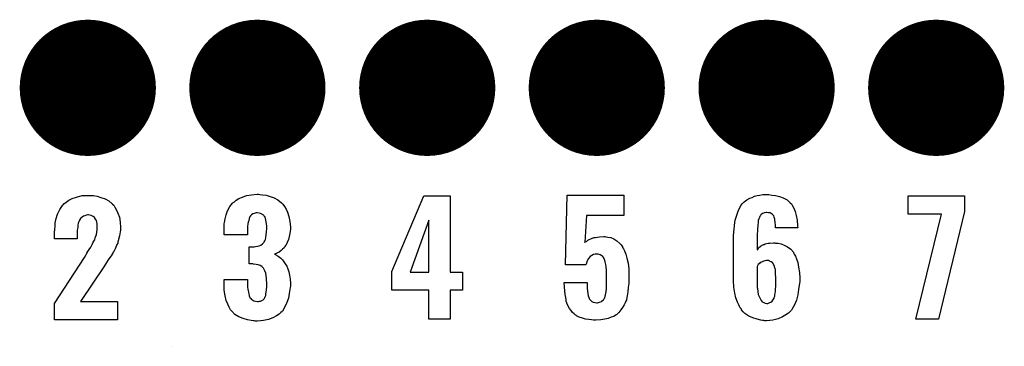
# Model space of a CAD drawing. Extents: x -0.07 to 0.95, y -0.15 to 1.54.
# Tile 16 of 21: x 0.28 to 0.62, y 0.82 to 0.94. Entities that reach past the tile are written whole.
import ezdxf

# ---------------------------------------------------------------- set-up
doc = ezdxf.new("R2010")
doc.units = 0
doc.layers.get('0').update_dxf_attribs({"linetype": 'CONTINUOUS'})
doc.layers.add('gto', color=2, linetype='CONTINUOUS')
doc.layers.add('gts', color=1, linetype='CONTINUOUS')

# ---------------------------------------------------------------- blocks, each defined once
blk = doc.blocks.new('D37')
at = {"const_width": 0.0237}
blk.add_lwpolyline([(-0.01185, 0, 1), (0.01185, 0, 1)], format="xyb", close=True, dxfattribs=at)

msp = doc.modelspace()

# ---------------------------------------------------------------- linework, layer by layer
at = {"layer": 'gto', "color": 2}
for points in [[(0.3034, 0.8759), (0.3044, 0.8759), (0.3056, 0.8757), (0.3069, 0.8753), (0.3084, 0.8748), (0.3097, 0.8741), (0.3109, 0.8731), (0.311, 0.8729), (0.3114, 0.8726), (0.3118, 0.8719), (0.3124, 0.8709), (0.3129, 0.8698), (0.3134, 0.8684), (0.3137, 0.8667), (0.3138, 0.8648), (0.3138, 0.8647), (0.3138, 0.8644), (0.3138, 0.8639), (0.3137, 0.8633), (0.3136, 0.8626), (0.3134, 0.8619), (0.313, 0.8602), (0.313, 0.8601), (0.3129, 0.8599), (0.3128, 0.8594), (0.3125, 0.8589), (0.312, 0.8576), (0.3113, 0.8563), (0.3112, 0.8562), (0.3111, 0.8559), (0.3109, 0.8556), (0.3105, 0.855), (0.3101, 0.8544), (0.3095, 0.8536), (0.3089, 0.8526), (0.3082, 0.8515), (0.2999, 0.8391), (0.3127, 0.8391), (0.3127, 0.8327), (0.2908, 0.8327), (0.2908, 0.8384), (0.3012, 0.8544), (0.3018, 0.8554), (0.3019, 0.8556), (0.3021, 0.8559), (0.3024, 0.8565), (0.3029, 0.8572), (0.3034, 0.858), (0.3039, 0.8589), (0.3043, 0.8597), (0.3047, 0.8604), (0.3048, 0.8605), (0.3049, 0.8608), (0.305, 0.8612), (0.3052, 0.8618), (0.3054, 0.8624), (0.3055, 0.8632), (0.3057, 0.864), (0.3057, 0.8649), (0.3057, 0.865), (0.3057, 0.8653), (0.3057, 0.8657), (0.3056, 0.8661), (0.3054, 0.8672), (0.3051, 0.8677), (0.3049, 0.8681), (0.3049, 0.8682), (0.3047, 0.8683), (0.3043, 0.8687), (0.3036, 0.869), (0.3031, 0.8691), (0.3026, 0.8692), (0.3023, 0.8692), (0.3019, 0.8691), (0.3014, 0.8689), (0.3009, 0.8688), (0.3004, 0.8684), (0.2999, 0.868), (0.2995, 0.8674), (0.2995, 0.8674), (0.2994, 0.8671), (0.2993, 0.8668), (0.2991, 0.8663), (0.2989, 0.8656), (0.2989, 0.8648), (0.2987, 0.8639), (0.2987, 0.8628), (0.2987, 0.8609), (0.2908, 0.8609), (0.2908, 0.8629), (0.2908, 0.863), (0.2908, 0.8632), (0.2908, 0.8635), (0.2909, 0.8639), (0.2909, 0.8644), (0.291, 0.865), (0.2911, 0.8664), (0.2914, 0.8679), (0.2919, 0.8695), (0.2927, 0.8711), (0.2936, 0.8725), (0.2938, 0.8727), (0.2941, 0.8731), (0.2949, 0.8736), (0.2958, 0.8743), (0.297, 0.8749), (0.2985, 0.8754), (0.3004, 0.8759), (0.3024, 0.876), (0.3029, 0.876), (0.3034, 0.8759)], [(0.3622, 0.8763), (0.3632, 0.8762), (0.3645, 0.8761), (0.3658, 0.8756), (0.3672, 0.8751), (0.3685, 0.8744), (0.3698, 0.8734), (0.37, 0.8732), (0.3703, 0.8729), (0.3708, 0.8721), (0.3714, 0.8712), (0.3719, 0.8701), (0.3724, 0.8686), (0.3727, 0.8669), (0.3729, 0.8649), (0.3729, 0.8647), (0.3729, 0.8643), (0.3728, 0.8636), (0.3727, 0.8627), (0.3725, 0.8617), (0.3722, 0.8607), (0.3718, 0.8596), (0.3713, 0.8586), (0.3712, 0.8586), (0.371, 0.8582), (0.3707, 0.8578), (0.3702, 0.8573), (0.3697, 0.8568), (0.369, 0.8563), (0.3682, 0.8559), (0.3674, 0.8556), (0.3675, 0.8556), (0.3676, 0.8555), (0.3679, 0.8553), (0.3682, 0.8551), (0.3686, 0.8548), (0.3691, 0.8545), (0.3696, 0.8541), (0.3701, 0.8536), (0.3706, 0.8529), (0.3711, 0.8522), (0.3716, 0.8514), (0.372, 0.8504), (0.3724, 0.8494), (0.3726, 0.8482), (0.3728, 0.8469), (0.3729, 0.8454), (0.3729, 0.8453), (0.3729, 0.8452), (0.3729, 0.8448), (0.3729, 0.8444), (0.3728, 0.8439), (0.3727, 0.8432), (0.3725, 0.8419), (0.3722, 0.8403), (0.3717, 0.8387), (0.371, 0.8372), (0.3701, 0.8357), (0.37, 0.8356), (0.3696, 0.8352), (0.369, 0.8347), (0.368, 0.8341), (0.3668, 0.8334), (0.3653, 0.8328), (0.3635, 0.8325), (0.3614, 0.8323), (0.3608, 0.8323), (0.3604, 0.8324), (0.3599, 0.8324), (0.3593, 0.8325), (0.358, 0.8327), (0.3565, 0.8332), (0.355, 0.8337), (0.3536, 0.8346), (0.3525, 0.8357), (0.3524, 0.8358), (0.352, 0.8362), (0.3516, 0.8371), (0.3511, 0.8381), (0.3506, 0.8394), (0.3502, 0.8411), (0.3499, 0.843), (0.3498, 0.8452), (0.3498, 0.8467), (0.358, 0.8467), (0.358, 0.8452), (0.358, 0.8451), (0.358, 0.8447), (0.358, 0.8441), (0.3581, 0.8434), (0.3584, 0.8418), (0.3585, 0.8411), (0.3588, 0.8405), (0.3588, 0.8404), (0.359, 0.8402), (0.3591, 0.8401), (0.3594, 0.8398), (0.3598, 0.8395), (0.3602, 0.8393), (0.3608, 0.8392), (0.3615, 0.8391), (0.3618, 0.8391), (0.3621, 0.8392), (0.3625, 0.8392), (0.363, 0.8394), (0.3634, 0.8397), (0.3638, 0.84), (0.364, 0.8405), (0.364, 0.8406), (0.3641, 0.8407), (0.3643, 0.8412), (0.3644, 0.8417), (0.3645, 0.8423), (0.3646, 0.8432), (0.3647, 0.8441), (0.3647, 0.8452), (0.3647, 0.8454), (0.3647, 0.8458), (0.3646, 0.8464), (0.3646, 0.8472), (0.3643, 0.8489), (0.364, 0.8497), (0.3637, 0.8504), (0.3636, 0.8505), (0.3635, 0.8507), (0.3633, 0.8509), (0.3629, 0.8512), (0.3624, 0.8516), (0.3617, 0.8518), (0.361, 0.852), (0.36, 0.8521), (0.36, 0.8521), (0.3598, 0.8522), (0.3585, 0.8522), (0.3585, 0.8581), (0.3603, 0.8581), (0.3608, 0.8582), (0.3614, 0.8583), (0.362, 0.8585), (0.3626, 0.8587), (0.3632, 0.8591), (0.3636, 0.8596), (0.3637, 0.8596), (0.3638, 0.8598), (0.364, 0.8602), (0.3642, 0.8607), (0.3644, 0.8614), (0.3645, 0.8623), (0.3646, 0.8633), (0.3647, 0.8645), (0.3647, 0.8646), (0.3647, 0.8649), (0.3647, 0.8654), (0.3646, 0.8661), (0.3644, 0.8674), (0.3642, 0.868), (0.364, 0.8686), (0.364, 0.8686), (0.3638, 0.8688), (0.3636, 0.869), (0.3634, 0.8692), (0.363, 0.8695), (0.3625, 0.8697), (0.362, 0.8698), (0.3613, 0.8699), (0.361, 0.8699), (0.3606, 0.8698), (0.3603, 0.8697), (0.3598, 0.8696), (0.3594, 0.8692), (0.359, 0.8689), (0.3587, 0.8684), (0.3587, 0.8683), (0.3586, 0.8681), (0.3585, 0.8678), (0.3584, 0.8673), (0.3582, 0.8667), (0.3581, 0.8661), (0.358, 0.8652), (0.358, 0.8642), (0.358, 0.8623), (0.3498, 0.8623), (0.3498, 0.8646), (0.3498, 0.8647), (0.3498, 0.8649), (0.3498, 0.8651), (0.3499, 0.8656), (0.3499, 0.8661), (0.35, 0.8666), (0.3502, 0.8678), (0.3505, 0.8692), (0.351, 0.8706), (0.3518, 0.8721), (0.3528, 0.8733), (0.353, 0.8735), (0.3534, 0.8738), (0.354, 0.8743), (0.355, 0.8749), (0.3562, 0.8754), (0.3576, 0.8759), (0.3594, 0.8762), (0.3613, 0.8764), (0.3618, 0.8764), (0.3622, 0.8763)], [(0.4285, 0.8493), (0.4328, 0.8493), (0.4328, 0.843), (0.4285, 0.843), (0.4285, 0.8329), (0.4211, 0.8329), (0.4211, 0.843), (0.4082, 0.843), (0.4082, 0.8495), (0.4193, 0.8758), (0.4285, 0.8758), (0.4285, 0.8493)], [(0.4889, 0.869), (0.4759, 0.869), (0.4754, 0.8597), (0.4756, 0.8598), (0.476, 0.8601), (0.4764, 0.8604), (0.4768, 0.8606), (0.4774, 0.8609), (0.4779, 0.8611), (0.478, 0.8611), (0.4783, 0.8612), (0.4786, 0.8613), (0.4791, 0.8614), (0.4797, 0.8615), (0.4804, 0.8616), (0.4819, 0.8617), (0.4823, 0.8617), (0.4826, 0.8616), (0.4834, 0.8615), (0.4844, 0.8613), (0.4854, 0.8609), (0.4865, 0.8602), (0.4875, 0.8593), (0.488, 0.8588), (0.4884, 0.8581), (0.4885, 0.8579), (0.4888, 0.8574), (0.4892, 0.8567), (0.4896, 0.8555), (0.4899, 0.8542), (0.4904, 0.8524), (0.4906, 0.8504), (0.4907, 0.8482), (0.4907, 0.8481), (0.4907, 0.8479), (0.4907, 0.8477), (0.4907, 0.8474), (0.4906, 0.8464), (0.4906, 0.8453), (0.4904, 0.8439), (0.4903, 0.8425), (0.4901, 0.8411), (0.4898, 0.8398), (0.4898, 0.8396), (0.4896, 0.8392), (0.4894, 0.8386), (0.489, 0.8379), (0.4885, 0.837), (0.4879, 0.8362), (0.4872, 0.8353), (0.4864, 0.8345), (0.4863, 0.8344), (0.4859, 0.8342), (0.4854, 0.8339), (0.4845, 0.8336), (0.4835, 0.8332), (0.4823, 0.8329), (0.4809, 0.8327), (0.4792, 0.8326), (0.4784, 0.8326), (0.4777, 0.8327), (0.4767, 0.8328), (0.4756, 0.8329), (0.4745, 0.8333), (0.4734, 0.8336), (0.4724, 0.8341), (0.4724, 0.8342), (0.472, 0.8344), (0.4716, 0.8348), (0.4711, 0.8353), (0.4706, 0.8359), (0.47, 0.8366), (0.4695, 0.8375), (0.4691, 0.8385), (0.4691, 0.8387), (0.4689, 0.839), (0.4689, 0.8397), (0.4687, 0.8405), (0.4685, 0.8415), (0.4684, 0.8428), (0.4683, 0.8441), (0.4682, 0.8457), (0.4761, 0.8457), (0.4761, 0.8455), (0.4761, 0.8451), (0.4761, 0.8444), (0.4762, 0.8436), (0.4764, 0.8419), (0.4765, 0.841), (0.4768, 0.8403), (0.4768, 0.8402), (0.4769, 0.84), (0.4771, 0.8398), (0.4774, 0.8394), (0.4778, 0.8391), (0.4783, 0.8389), (0.4789, 0.8387), (0.4795, 0.8386), (0.4798, 0.8386), (0.4801, 0.8387), (0.4804, 0.8388), (0.4812, 0.8391), (0.4815, 0.8394), (0.4819, 0.8397), (0.4819, 0.8398), (0.4819, 0.8399), (0.4821, 0.8401), (0.4823, 0.8404), (0.4825, 0.8414), (0.4828, 0.8425), (0.4828, 0.8426), (0.4828, 0.8429), (0.4829, 0.8433), (0.4829, 0.8439), (0.4829, 0.8446), (0.4829, 0.8455), (0.4829, 0.8466), (0.4829, 0.8479), (0.4829, 0.8479), (0.4829, 0.848), (0.4829, 0.8485), (0.4829, 0.8492), (0.4829, 0.85), (0.4828, 0.851), (0.4826, 0.8519), (0.4824, 0.8529), (0.4822, 0.8537), (0.4822, 0.8538), (0.482, 0.854), (0.4819, 0.8543), (0.4816, 0.8547), (0.4812, 0.855), (0.4807, 0.8553), (0.48, 0.8555), (0.4793, 0.8556), (0.4792, 0.8556), (0.4789, 0.8555), (0.4784, 0.8554), (0.4778, 0.8551), (0.4772, 0.8547), (0.4766, 0.854), (0.476, 0.853), (0.4759, 0.8524), (0.4757, 0.8518), (0.4686, 0.8518), (0.4692, 0.8761), (0.4889, 0.8761), (0.4889, 0.869)], [(0.5404, 0.8761), (0.5417, 0.8759), (0.5431, 0.8756), (0.5444, 0.8751), (0.5457, 0.8744), (0.5467, 0.8735), (0.5468, 0.8734), (0.5472, 0.873), (0.5476, 0.8724), (0.5481, 0.8715), (0.5485, 0.8704), (0.5489, 0.869), (0.5492, 0.8674), (0.5493, 0.8654), (0.5494, 0.8647), (0.5417, 0.8647), (0.5417, 0.8649), (0.5417, 0.8652), (0.5417, 0.8657), (0.5416, 0.8664), (0.5414, 0.8677), (0.5412, 0.8684), (0.5411, 0.8689), (0.5411, 0.8689), (0.541, 0.869), (0.5408, 0.8692), (0.5406, 0.8694), (0.5402, 0.8697), (0.5398, 0.8699), (0.5393, 0.8699), (0.5387, 0.87), (0.5384, 0.87), (0.5379, 0.8699), (0.5372, 0.8697), (0.5366, 0.8692), (0.5365, 0.869), (0.5363, 0.8689), (0.5362, 0.8686), (0.5361, 0.8683), (0.5359, 0.8678), (0.5357, 0.8673), (0.5356, 0.8666), (0.5356, 0.8665), (0.5356, 0.8663), (0.5355, 0.8659), (0.5355, 0.8653), (0.5354, 0.8645), (0.5354, 0.8636), (0.5353, 0.8626), (0.5353, 0.8614), (0.5353, 0.8571), (0.5355, 0.8572), (0.5358, 0.8577), (0.5365, 0.8583), (0.5375, 0.8589), (0.5376, 0.8589), (0.5377, 0.8589), (0.5381, 0.8591), (0.5385, 0.8592), (0.5391, 0.8594), (0.5397, 0.8594), (0.541, 0.8595), (0.5414, 0.8595), (0.5417, 0.8594), (0.5426, 0.8594), (0.5437, 0.8591), (0.5447, 0.8587), (0.5459, 0.8581), (0.547, 0.8573), (0.5479, 0.8562), (0.548, 0.856), (0.5482, 0.8556), (0.5486, 0.8549), (0.549, 0.8539), (0.5494, 0.8526), (0.5497, 0.851), (0.55, 0.8492), (0.5501, 0.8472), (0.5501, 0.8471), (0.5501, 0.8469), (0.5501, 0.8465), (0.5501, 0.846), (0.55, 0.8454), (0.5499, 0.8448), (0.5497, 0.8432), (0.5494, 0.8414), (0.549, 0.8396), (0.5483, 0.8379), (0.5474, 0.8363), (0.5473, 0.8361), (0.5469, 0.8357), (0.5462, 0.835), (0.5453, 0.8344), (0.5441, 0.8337), (0.5426, 0.833), (0.5407, 0.8326), (0.5397, 0.8325), (0.5386, 0.8324), (0.538, 0.8324), (0.5376, 0.8325), (0.5372, 0.8325), (0.5366, 0.8326), (0.5353, 0.8329), (0.5338, 0.8334), (0.5324, 0.834), (0.531, 0.8349), (0.5304, 0.8355), (0.5298, 0.8362), (0.5298, 0.8363), (0.5298, 0.8364), (0.5296, 0.8366), (0.5294, 0.8369), (0.529, 0.8377), (0.5285, 0.8389), (0.5279, 0.8404), (0.5275, 0.842), (0.5272, 0.8441), (0.5271, 0.8464), (0.5271, 0.8616), (0.5271, 0.8617), (0.5271, 0.8619), (0.5271, 0.8623), (0.5272, 0.8628), (0.5272, 0.8634), (0.5273, 0.864), (0.5274, 0.8656), (0.5277, 0.8674), (0.5282, 0.8691), (0.5288, 0.8709), (0.5296, 0.8724), (0.5296, 0.8725), (0.5297, 0.8726), (0.5301, 0.873), (0.5308, 0.8737), (0.5317, 0.8744), (0.5328, 0.875), (0.5336, 0.8753), (0.5344, 0.8757), (0.5353, 0.8759), (0.5362, 0.8761), (0.5373, 0.8763), (0.5394, 0.8763), (0.5404, 0.8761)], [(0.6075, 0.8704), (0.5984, 0.8329), (0.5905, 0.8329), (0.5995, 0.8695), (0.5878, 0.8695), (0.5878, 0.8758), (0.6075, 0.8758), (0.6075, 0.8704)], [(0.4211, 0.8674), (0.4146, 0.8493), (0.4211, 0.8493), (0.4211, 0.8674)], [(0.4754, 0.8597), (0.4754, 0.8597), (0.4754, 0.8596), (0.4754, 0.8597)], [(0.5392, 0.8533), (0.5385, 0.8533), (0.538, 0.8532), (0.5373, 0.853), (0.5366, 0.8527), (0.5364, 0.8526), (0.5361, 0.8523), (0.5357, 0.8519), (0.5353, 0.8513), (0.5353, 0.8445), (0.5353, 0.8444), (0.5353, 0.8443), (0.5353, 0.8439), (0.5354, 0.8436), (0.5355, 0.8426), (0.5357, 0.8415), (0.5362, 0.8404), (0.5367, 0.8394), (0.5371, 0.839), (0.5376, 0.8387), (0.5381, 0.8385), (0.5387, 0.8384), (0.539, 0.8384), (0.5392, 0.8385), (0.5397, 0.8387), (0.5401, 0.8389), (0.5405, 0.8392), (0.5408, 0.8396), (0.5412, 0.8402), (0.5412, 0.8403), (0.5412, 0.8405), (0.5414, 0.8409), (0.5415, 0.8415), (0.5417, 0.8424), (0.5417, 0.8433), (0.5418, 0.8444), (0.5418, 0.8458), (0.5418, 0.8459), (0.5418, 0.8462), (0.5418, 0.8467), (0.5418, 0.8474), (0.5417, 0.8487), (0.5417, 0.8494), (0.5417, 0.8499), (0.5417, 0.85), (0.5417, 0.8502), (0.5416, 0.8504), (0.5415, 0.8508), (0.5412, 0.8516), (0.5408, 0.8524), (0.5408, 0.8524), (0.5407, 0.8525), (0.5402, 0.8529), (0.5396, 0.8531), (0.5392, 0.8533)], [(0.3314, 0.8235), (0.3314, 0.8235), (0.3314, 0.8235), (0.3314, 0.8235)]]:
    msp.add_lwpolyline(points, dxfattribs=at)

# ---------------------------------------------------------------- block references
at = {"layer": 'gts'}
for p in [(0.3024, 0.9134), (0.3614, 0.9134), (0.4205, 0.9134), (0.4795, 0.9134), (0.5386, 0.9134), (0.5976, 0.9134)]:
    msp.add_blockref('D37', p, dxfattribs=at)

doc.saveas('drawing.dxf')
